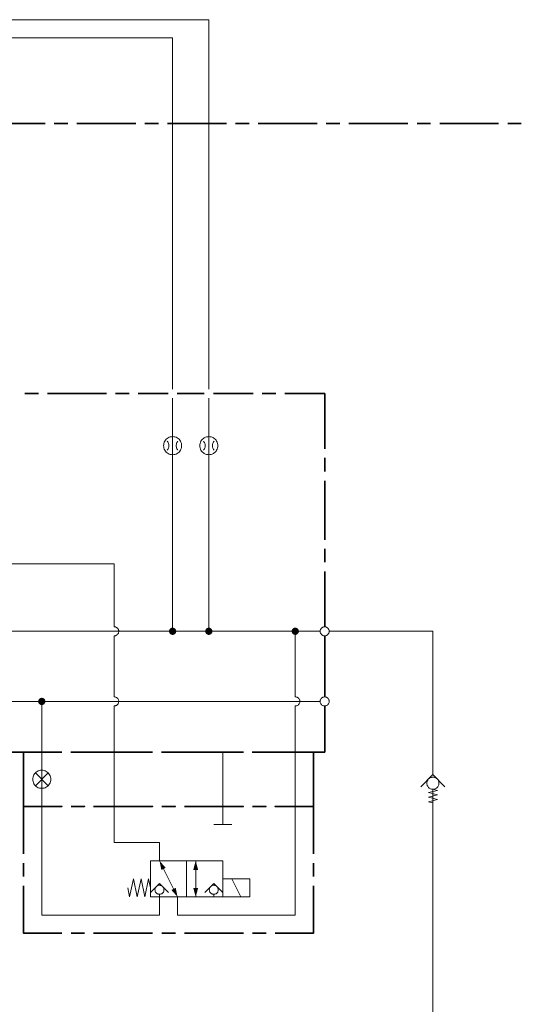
# Model space of a CAD drawing. Header units: millimetres. Extents: x 0 to 203, y 0 to 47.
# Tile 191 of 196: x 175 to 179, y 29 to 38. Entities that reach past the tile are written whole.
import ezdxf

# ---------------------------------------------------------------- set-up
doc = ezdxf.new("R2010")
doc.units = ezdxf.units.MM
doc.layers.add('PDF_Geomertry', color=7, linetype='Continuous')
doc.layers.add('PDF_Solid Fills', color=7, linetype='Continuous')

msp = doc.modelspace()

# ---------------------------------------------------------------- hatches: boundary and pattern name
at = {"layer": 'PDF_Solid Fills', "transparency": 33554559}
for points in [[(176.1624, 32.5868), (176.131, 32.591), (176.1318, 32.5951)], [(176.1624, 32.5868), (176.131, 32.5868), (176.131, 32.591)], [(176.1624, 32.5868), (176.131, 32.5826), (176.131, 32.5868)], [(176.1624, 32.5868), (176.1318, 32.5785), (176.131, 32.5826)], [(176.1624, 32.5868), (176.1318, 32.5951), (176.1332, 32.5985)], [(176.1624, 32.5868), (176.1332, 32.5749), (176.1318, 32.5785)], [(176.1624, 32.5868), (176.1332, 32.5985), (176.1352, 32.6026)], [(176.1624, 32.5868), (176.1352, 32.5707), (176.1332, 32.5749)], [(176.1624, 32.5868), (176.1352, 32.6026), (176.1374, 32.6063)], [(176.1624, 32.5868), (176.1374, 32.5679), (176.1352, 32.5707)], [(176.1624, 32.5868), (176.1374, 32.6063), (176.1402, 32.609)], [(176.1624, 32.5868), (176.1402, 32.5646), (176.1374, 32.5679)], [(176.1624, 32.5868), (176.1402, 32.609), (176.1429, 32.6118)], [(176.1624, 32.5868), (176.1429, 32.5618), (176.1402, 32.5646)], [(176.1624, 32.5868), (176.1429, 32.6118), (176.1463, 32.6138)], [(176.1624, 32.5868), (176.1463, 32.5596), (176.1429, 32.5618)], [(176.1624, 32.5868), (176.1463, 32.6138), (176.1499, 32.616)], [(176.1624, 32.5868), (176.1499, 32.5576), (176.1463, 32.5596)], [(176.1624, 32.5868), (176.1499, 32.616), (176.154, 32.6174)], [(176.1624, 32.5868), (176.154, 32.5563), (176.1499, 32.5576)], [(176.1624, 32.5868), (176.154, 32.6174), (176.1582, 32.6179)], [(176.1624, 32.5868), (176.1582, 32.5554), (176.154, 32.5563)], [(176.1624, 32.5868), (176.1582, 32.6179), (176.1624, 32.6179)], [(176.1624, 32.5868), (176.1624, 32.5554), (176.1582, 32.5554)], [(176.1624, 32.5868), (176.1665, 32.6179), (176.1699, 32.6174)], [(176.1624, 32.5868), (176.1624, 32.6179), (176.1665, 32.6179)], [(176.1624, 32.5868), (176.1699, 32.6174), (176.174, 32.616)], [(176.1624, 32.5868), (176.174, 32.616), (176.1777, 32.6138)], [(176.1624, 32.5868), (176.1777, 32.6138), (176.181, 32.6118)], [(176.1624, 32.5868), (176.181, 32.6118), (176.1846, 32.609)], [(176.1624, 32.5868), (176.1846, 32.609), (176.1874, 32.6063)], [(176.1624, 32.5868), (176.1874, 32.6063), (176.1893, 32.6026)], [(176.1624, 32.5868), (176.1893, 32.6026), (176.1915, 32.5985)], [(176.1624, 32.5868), (176.1915, 32.5985), (176.1921, 32.5951)], [(176.1624, 32.5868), (176.1921, 32.5951), (176.1935, 32.591)], [(176.1624, 32.5868), (176.1935, 32.591), (176.1935, 32.5868)], [(176.1624, 32.5868), (176.1665, 32.5554), (176.1624, 32.5554)], [(176.1624, 32.5868), (176.1699, 32.5563), (176.1665, 32.5554)], [(176.1624, 32.5868), (176.174, 32.5576), (176.1699, 32.5563)], [(176.1624, 32.5868), (176.1777, 32.5596), (176.174, 32.5576)], [(176.1624, 32.5868), (176.181, 32.5618), (176.1777, 32.5596)], [(176.1624, 32.5868), (176.1846, 32.5646), (176.181, 32.5618)], [(176.1624, 32.5868), (176.1874, 32.5679), (176.1846, 32.5646)], [(176.1624, 32.5868), (176.1893, 32.5707), (176.1874, 32.5679)], [(176.1624, 32.5868), (176.1915, 32.5749), (176.1893, 32.5707)], [(176.1624, 32.5868), (176.1921, 32.5785), (176.1915, 32.5749)], [(176.1624, 32.5868), (176.1935, 32.5826), (176.1921, 32.5785)], [(176.1624, 32.5868), (176.1935, 32.5868), (176.1935, 32.5826)], [(176.4763, 32.5868), (176.4449, 32.5868), (176.4457, 32.591)], [(176.4763, 32.5868), (176.4457, 32.5826), (176.4449, 32.5868)], [(176.4763, 32.5868), (176.4457, 32.591), (176.4463, 32.5951)], [(176.4763, 32.5868), (176.4463, 32.5785), (176.4457, 32.5826)], [(176.4763, 32.5868), (176.4463, 32.5951), (176.4477, 32.5985)], [(176.4763, 32.5868), (176.4477, 32.5749), (176.4463, 32.5785)], [(176.4763, 32.5868), (176.4477, 32.5985), (176.449, 32.6026)], [(176.4763, 32.5868), (176.449, 32.5707), (176.4477, 32.5749)], [(176.4763, 32.5868), (176.449, 32.6026), (176.4513, 32.6063)], [(176.4763, 32.5868), (176.4513, 32.5679), (176.449, 32.5707)], [(176.4763, 32.5868), (176.4513, 32.6063), (176.454, 32.609)], [(176.4763, 32.5868), (176.454, 32.5646), (176.4513, 32.5679)], [(176.4763, 32.5868), (176.454, 32.609), (176.4574, 32.6118)], [(176.4763, 32.5868), (176.4574, 32.5618), (176.454, 32.5646)], [(176.4763, 32.5868), (176.4574, 32.6118), (176.461, 32.6138)], [(176.4763, 32.5868), (176.461, 32.5596), (176.4574, 32.5618)], [(176.4763, 32.5868), (176.461, 32.6138), (176.4643, 32.616)], [(176.4763, 32.5868), (176.4643, 32.5576), (176.461, 32.5596)], [(176.4763, 32.5868), (176.4643, 32.616), (176.4685, 32.6174)], [(176.4763, 32.5868), (176.4685, 32.5563), (176.4643, 32.5576)], [(176.4763, 32.5868), (176.4685, 32.6174), (176.4721, 32.6179)], [(176.4763, 32.5868), (176.4721, 32.5554), (176.4685, 32.5563)], [(176.4763, 32.5868), (176.4721, 32.6179), (176.4763, 32.6179)], [(176.4763, 32.5868), (176.4763, 32.5554), (176.4721, 32.5554)], [(176.4763, 32.5868), (176.4804, 32.6179), (176.4846, 32.6174)], [(176.4763, 32.5868), (176.4763, 32.6179), (176.4804, 32.6179)], [(176.4763, 32.5868), (176.4846, 32.6174), (176.4888, 32.616)], [(176.4763, 32.5868), (176.4888, 32.616), (176.4921, 32.6138)], [(176.4763, 32.5868), (176.4921, 32.6138), (176.4957, 32.6118)], [(176.4763, 32.5868), (176.4957, 32.6118), (176.4985, 32.609)], [(176.4763, 32.5868), (176.4985, 32.609), (176.5013, 32.6063)], [(176.4763, 32.5868), (176.5013, 32.6063), (176.504, 32.6026)], [(176.4763, 32.5868), (176.504, 32.6026), (176.5054, 32.5985)], [(176.4763, 32.5868), (176.5054, 32.5985), (176.5068, 32.5951)], [(176.4763, 32.5868), (176.5068, 32.5951), (176.5074, 32.591)], [(176.4763, 32.5868), (176.5074, 32.591), (176.5082, 32.5868)], [(176.4763, 32.5868), (176.4804, 32.5554), (176.4763, 32.5554)], [(176.4763, 32.5868), (176.4846, 32.5563), (176.4804, 32.5554)], [(176.4763, 32.5868), (176.4888, 32.5576), (176.4846, 32.5563)], [(176.4763, 32.5868), (176.4921, 32.5596), (176.4888, 32.5576)], [(176.4763, 32.5868), (176.4957, 32.5618), (176.4921, 32.5596)], [(176.4763, 32.5868), (176.4985, 32.5646), (176.4957, 32.5618)], [(176.4763, 32.5868), (176.5013, 32.5679), (176.4985, 32.5646)], [(176.4763, 32.5868), (176.504, 32.5707), (176.5013, 32.5679)], [(176.4763, 32.5868), (176.5054, 32.5749), (176.504, 32.5707)], [(176.4763, 32.5868), (176.5068, 32.5785), (176.5054, 32.5749)], [(176.4763, 32.5868), (176.5074, 32.5826), (176.5068, 32.5785)], [(176.4763, 32.5868), (176.5082, 32.5868), (176.5074, 32.5826)], [(177.2268, 32.5868), (177.1957, 32.591), (177.1963, 32.5951)], [(177.2268, 32.5868), (177.1957, 32.5868), (177.1957, 32.591)], [(177.2268, 32.5868), (177.1957, 32.5826), (177.1957, 32.5868)], [(177.2268, 32.5868), (177.1963, 32.5785), (177.1957, 32.5826)], [(177.2268, 32.5868), (177.1963, 32.5951), (177.1977, 32.5985)], [(177.2268, 32.5868), (177.1977, 32.5749), (177.1963, 32.5785)], [(177.2268, 32.5868), (177.1977, 32.5985), (177.1999, 32.6026)], [(177.2268, 32.5868), (177.1999, 32.5707), (177.1977, 32.5749)], [(177.2268, 32.5868), (177.1999, 32.6026), (177.2018, 32.6063)], [(177.2268, 32.5868), (177.2018, 32.5679), (177.1999, 32.5707)], [(177.2268, 32.5868), (177.2018, 32.6063), (177.2046, 32.609)], [(177.2268, 32.5868), (177.2046, 32.5646), (177.2018, 32.5679)], [(177.2268, 32.5868), (177.2046, 32.609), (177.2082, 32.6118)], [(177.2268, 32.5868), (177.2082, 32.5618), (177.2046, 32.5646)], [(177.2268, 32.5868), (177.2082, 32.6118), (177.211, 32.6138)], [(177.2268, 32.5868), (177.211, 32.5596), (177.2082, 32.5618)], [(177.2268, 32.5868), (177.211, 32.6138), (177.2152, 32.616)], [(177.2268, 32.5868), (177.2152, 32.5576), (177.211, 32.5596)], [(177.2268, 32.5868), (177.2152, 32.616), (177.2185, 32.6174)], [(177.2268, 32.5868), (177.2185, 32.5563), (177.2152, 32.5576)], [(177.2268, 32.5868), (177.2185, 32.6174), (177.2227, 32.6179)], [(177.2268, 32.5868), (177.2227, 32.5554), (177.2185, 32.5563)], [(177.2268, 32.5868), (177.2227, 32.6179), (177.2268, 32.6179)], [(177.2268, 32.5868), (177.2268, 32.5554), (177.2227, 32.5554)], [(177.2268, 32.5868), (177.231, 32.6179), (177.2352, 32.6174)], [(177.2268, 32.5868), (177.2268, 32.6179), (177.231, 32.6179)], [(177.2268, 32.5868), (177.2352, 32.6174), (177.2388, 32.616)], [(177.2268, 32.5868), (177.2388, 32.616), (177.2429, 32.6138)], [(177.2268, 32.5868), (177.2429, 32.6138), (177.2463, 32.6118)], [(177.2268, 32.5868), (177.2463, 32.6118), (177.249, 32.609)], [(177.2268, 32.5868), (177.249, 32.609), (177.2518, 32.6063)], [(177.2268, 32.5868), (177.2518, 32.6063), (177.254, 32.6026)], [(177.2268, 32.5868), (177.254, 32.6026), (177.256, 32.5985)], [(177.2268, 32.5868), (177.256, 32.5985), (177.2574, 32.5951)], [(177.2268, 32.5868), (177.2574, 32.5951), (177.2582, 32.591)], [(177.2268, 32.5868), (177.2582, 32.591), (177.2582, 32.5868)], [(177.2268, 32.5868), (177.231, 32.5554), (177.2268, 32.5554)], [(177.2268, 32.5868), (177.2352, 32.5563), (177.231, 32.5554)], [(177.2268, 32.5868), (177.2388, 32.5576), (177.2352, 32.5563)], [(177.2268, 32.5868), (177.2429, 32.5596), (177.2388, 32.5576)], [(177.2268, 32.5868), (177.2463, 32.5618), (177.2429, 32.5596)], [(177.2268, 32.5868), (177.249, 32.5646), (177.2463, 32.5618)], [(177.2268, 32.5868), (177.2518, 32.5679), (177.249, 32.5646)], [(177.2268, 32.5868), (177.254, 32.5707), (177.2518, 32.5679)], [(177.2268, 32.5868), (177.256, 32.5749), (177.254, 32.5707)], [(177.2268, 32.5868), (177.2574, 32.5785), (177.256, 32.5749)], [(177.2268, 32.5868), (177.2582, 32.5826), (177.2574, 32.5785)], [(177.2268, 32.5868), (177.2582, 32.5868), (177.2582, 32.5826)], [(175.0268, 31.9776), (174.9949, 31.9776), (174.9957, 31.9818)], [(175.0268, 31.9776), (174.9957, 31.9735), (174.9949, 31.9776)], [(175.0268, 31.9776), (174.9957, 31.9818), (174.9963, 31.986)], [(175.0268, 31.9776), (174.9963, 31.9693), (174.9957, 31.9735)], [(175.0268, 31.9776), (174.9963, 31.986), (174.9977, 31.9896)], [(175.0268, 31.9776), (174.9977, 31.966), (174.9963, 31.9693)], [(175.0268, 31.9776), (174.9977, 31.9896), (174.999, 31.9937)], [(175.0268, 31.9776), (174.999, 31.9618), (174.9977, 31.966)], [(175.0268, 31.9776), (174.999, 31.9937), (175.0018, 31.9971)], [(175.0268, 31.9776), (175.0018, 31.959), (174.999, 31.9618)], [(175.0268, 31.9776), (175.0018, 31.9971), (175.0046, 31.9999)], [(175.0268, 31.9776), (175.0046, 31.9554), (175.0018, 31.959)], [(175.0268, 31.9776), (175.0046, 31.9999), (175.0074, 32.0026)], [(175.0268, 31.9776), (175.0074, 31.9526), (175.0046, 31.9554)], [(175.0268, 31.9776), (175.0074, 32.0026), (175.011, 32.0049)], [(175.0268, 31.9776), (175.011, 31.9507), (175.0074, 31.9526)], [(175.0268, 31.9776), (175.011, 32.0049), (175.0143, 32.0068)], [(175.0268, 31.9776), (175.0143, 31.9485), (175.011, 31.9507)], [(175.0268, 31.9776), (175.0143, 32.0068), (175.0185, 32.0082)], [(175.0268, 31.9776), (175.0185, 31.9471), (175.0143, 31.9485)], [(175.0268, 31.9776), (175.0185, 32.0082), (175.0227, 32.009)], [(175.0268, 31.9776), (175.0227, 31.9465), (175.0185, 31.9471)], [(175.0268, 31.9776), (175.0227, 32.009), (175.0268, 32.009)], [(175.0268, 31.9776), (175.0268, 31.9465), (175.0227, 31.9465)], [(175.0268, 31.9776), (175.031, 32.009), (175.0346, 32.0082)], [(175.0268, 31.9776), (175.0268, 32.009), (175.031, 32.009)], [(175.0268, 31.9776), (175.0346, 32.0082), (175.0388, 32.0068)], [(175.0268, 31.9776), (175.0388, 32.0068), (175.0421, 32.0049)], [(175.0268, 31.9776), (175.0421, 32.0049), (175.0457, 32.0026)], [(175.0268, 31.9776), (175.0457, 32.0026), (175.049, 31.9999)], [(175.0268, 31.9776), (175.049, 31.9999), (175.0518, 31.9971)], [(175.0268, 31.9776), (175.0518, 31.9971), (175.054, 31.9937)], [(175.0268, 31.9776), (175.054, 31.9937), (175.0554, 31.9896)], [(175.0268, 31.9776), (175.0554, 31.9896), (175.0568, 31.986)], [(175.0268, 31.9776), (175.0568, 31.986), (175.0574, 31.9818)], [(175.0268, 31.9776), (175.0574, 31.9818), (175.0582, 31.9776)], [(175.0268, 31.9776), (175.031, 31.9465), (175.0268, 31.9465)], [(175.0268, 31.9776), (175.0346, 31.9471), (175.031, 31.9465)], [(175.0268, 31.9776), (175.0388, 31.9485), (175.0346, 31.9471)], [(175.0268, 31.9776), (175.0421, 31.9507), (175.0388, 31.9485)], [(175.0268, 31.9776), (175.0457, 31.9526), (175.0421, 31.9507)], [(175.0268, 31.9776), (175.049, 31.9554), (175.0457, 31.9526)], [(175.0268, 31.9776), (175.0518, 31.959), (175.049, 31.9554)], [(175.0268, 31.9776), (175.054, 31.9618), (175.0518, 31.959)], [(175.0268, 31.9776), (175.0554, 31.966), (175.054, 31.9618)], [(175.0268, 31.9776), (175.0568, 31.9693), (175.0554, 31.966)], [(175.0268, 31.9776), (175.0574, 31.9735), (175.0568, 31.9693)], [(175.0268, 31.9776), (175.0582, 31.9776), (175.0574, 31.9735)]]:
    msp.add_hatch(color=256, dxfattribs=at).paths.add_polyline_path(points)

# ---------------------------------------------------------------- linework, layer by layer
at = {"layer": 'PDF_Geomertry', "lineweight": 15}
for points in [[(176.4763, 34.6887), (176.4763, 37.8951), (173.6832, 37.8951)], [(170.0679, 37.7382), (176.1624, 37.7382), (176.1624, 34.6887)], [(176.1624, 34.6104), (176.1624, 34.2763), (176.1624, 34.1193), (176.1624, 32.5868)], [(176.4763, 34.6104), (176.4763, 34.2763), (176.4763, 34.1193), (176.4763, 32.5868)], [(176.1157, 34.1582), (176.1207, 34.1646), (176.1249, 34.1715), (176.1277, 34.1785), (176.1296, 34.186), (176.1304, 34.1938), (176.1304, 34.2021), (176.1296, 34.2096), (176.1277, 34.2174), (176.1249, 34.2243), (176.1207, 34.2313), (176.1157, 34.2368)], [(176.2088, 34.2368), (176.204, 34.2313), (176.1999, 34.2243), (176.1971, 34.2174), (176.1949, 34.2096), (176.1935, 34.2021), (176.1935, 34.1938), (176.1949, 34.186), (176.1971, 34.1785), (176.1999, 34.1715), (176.204, 34.1646), (176.2088, 34.1582)], [(176.4304, 34.1582), (176.4346, 34.1646), (176.4388, 34.1715), (176.4421, 34.1785), (176.4435, 34.186), (176.4449, 34.1938), (176.4449, 34.2021), (176.4435, 34.2096), (176.4421, 34.2174), (176.4388, 34.2243), (176.4346, 34.2313), (176.4304, 34.2368)], [(176.5227, 34.2368), (176.5179, 34.2313), (176.5143, 34.2243), (176.511, 34.2174), (176.5088, 34.2096), (176.5082, 34.2021), (176.5082, 34.1938), (176.5088, 34.186), (176.511, 34.1785), (176.5143, 34.1715), (176.5179, 34.1646), (176.5227, 34.1582)], [(175.6554, 32.6263), (175.6554, 33.1721), (172.6457, 33.1721), (172.6457, 33.329)], [(174.1388, 32.0174), (174.1388, 32.5868), (176.1624, 32.5868), (176.4763, 32.5868), (177.2268, 32.5868)], [(175.6554, 32.0174), (175.6554, 32.5479), (175.6602, 32.5479), (175.6657, 32.5485), (175.6707, 32.5507), (175.6749, 32.5526), (175.679, 32.5554), (175.6832, 32.559), (175.6865, 32.5632), (175.6893, 32.5674), (175.6915, 32.5715), (175.6935, 32.5763), (175.6943, 32.5818), (175.6943, 32.5868), (175.6943, 32.5924), (175.6935, 32.5971), (175.6915, 32.6021), (175.6893, 32.6063), (175.6865, 32.611), (175.6832, 32.6146), (175.679, 32.6179), (175.6749, 32.6207), (175.6707, 32.6229), (175.6657, 32.6249), (175.6602, 32.6257), (175.6554, 32.6263), (175.6602, 32.6257), (175.6657, 32.6249), (175.6707, 32.6229), (175.6749, 32.6207), (175.679, 32.6179), (175.6832, 32.6146), (175.6865, 32.611), (175.6893, 32.6063), (175.6915, 32.6021), (175.6935, 32.5971), (175.6943, 32.5924), (175.6943, 32.5868), (175.6943, 32.5818), (175.6935, 32.5763), (175.6915, 32.5715), (175.6893, 32.5674), (175.6865, 32.5632), (175.6832, 32.559), (175.679, 32.5554), (175.6749, 32.5526), (175.6707, 32.5507), (175.6657, 32.5485), (175.6602, 32.5479), (175.6554, 32.5479)], [(177.2268, 32.0174), (177.2268, 32.5868), (177.4429, 32.5868)], [(178.4213, 31.3424), (178.4213, 31.3729), (178.4213, 32.5868), (177.5213, 32.5868)], [(177.4429, 31.9776), (175.0268, 31.9776), (171.9379, 31.9776)], [(175.0268, 31.9776), (175.0268, 31.5374), (175.0268, 31.066), (175.0268, 30.1235), (176.0485, 30.1235), (176.0485, 30.2804), (176.0485, 30.3035)], [(176.1699, 30.3507), (176.0485, 30.5943), (176.0485, 30.7521), (175.6554, 30.7521), (175.6554, 31.066), (175.6554, 31.5374), (175.6554, 31.9387), (175.6602, 31.9387), (175.6657, 31.9396), (175.6707, 31.9415), (175.6749, 31.9438), (175.679, 31.9465), (175.6832, 31.9499), (175.6865, 31.954), (175.6893, 31.9582), (175.6915, 31.9624), (175.6935, 31.9674), (175.6943, 31.9729), (175.6943, 31.9776), (175.6943, 31.9832), (175.6935, 31.9882), (175.6915, 31.9929), (175.6893, 31.9971), (175.6865, 32.0021), (175.6832, 32.0054), (175.679, 32.009), (175.6749, 32.0118), (175.6707, 32.0138), (175.6657, 32.016), (175.6602, 32.0165), (175.6554, 32.0174), (175.6602, 32.0165), (175.6657, 32.016), (175.6707, 32.0138), (175.6749, 32.0118), (175.679, 32.009), (175.6832, 32.0054), (175.6865, 32.0021), (175.6893, 31.9971), (175.6915, 31.9929), (175.6935, 31.9882), (175.6943, 31.9832), (175.6943, 31.9776), (175.6943, 31.9729), (175.6935, 31.9674), (175.6915, 31.9624), (175.6893, 31.9582), (175.6865, 31.954), (175.6832, 31.9499), (175.679, 31.9465), (175.6749, 31.9438), (175.6707, 31.9415), (175.6657, 31.9396), (175.6602, 31.9387), (175.6554, 31.9387)], [(176.0832, 30.5243), (176.2054, 30.2804), (176.2054, 30.1235), (177.2268, 30.1235), (177.2268, 31.066), (177.2268, 31.5374), (177.2268, 31.9387), (177.2318, 31.9387), (177.2374, 31.9396), (177.2421, 31.9415), (177.2463, 31.9438), (177.2513, 31.9465), (177.2546, 31.9499), (177.2582, 31.954), (177.261, 31.9582), (177.2629, 31.9624), (177.2652, 31.9674), (177.2657, 31.9729), (177.2665, 31.9776), (177.2657, 31.9832), (177.2652, 31.9882), (177.2629, 31.9929), (177.261, 31.9971), (177.2582, 32.0021), (177.2546, 32.0054), (177.2513, 32.009), (177.2463, 32.0118), (177.2421, 32.0138), (177.2374, 32.016), (177.2318, 32.0165), (177.2268, 32.0174), (177.2318, 32.0165), (177.2374, 32.016), (177.2421, 32.0138), (177.2463, 32.0118), (177.2513, 32.009), (177.2546, 32.0054), (177.2582, 32.0021), (177.261, 31.9971), (177.2629, 31.9929), (177.2652, 31.9882), (177.2657, 31.9832), (177.2665, 31.9776), (177.2657, 31.9729), (177.2652, 31.9674), (177.2629, 31.9624), (177.261, 31.9582), (177.2582, 31.954), (177.2546, 31.9499), (177.2513, 31.9465), (177.2463, 31.9438), (177.2421, 31.9415), (177.2374, 31.9396), (177.2318, 31.9387), (177.2268, 31.9387)], [(176.5985, 31.5374), (176.5985, 31.066), (176.5985, 30.909)], [(174.9713, 31.2465), (175.0824, 31.3576)], [(175.0824, 31.2465), (174.9713, 31.3576)], [(178.3165, 31.2374), (178.4213, 31.3424), (178.5263, 31.2374)], [(179.1088, 6.116), (179.1088, 6.2729), (179.1088, 6.5874), (178.8929, 6.5874), (178.4213, 6.5874), (178.4213, 7.059), (178.4213, 31.2151), (178.461, 31.2054), (178.3824, 31.186), (178.461, 31.1665), (178.3824, 31.1465), (178.461, 31.1271), (178.3824, 31.1076), (178.4213, 31.0979)], [(176.6768, 30.909), (176.5199, 30.909)], [(176.3624, 30.5943), (176.3624, 30.359)], [(176.3624, 30.2804), (176.3624, 30.516)], [(175.9699, 30.359), (175.9532, 30.4374), (175.9207, 30.2804), (175.8879, 30.4374), (175.8546, 30.2804), (175.8221, 30.4374), (175.7893, 30.2804), (175.7735, 30.359)], [(176.7554, 30.2804), (176.6768, 30.4374)], [(176.1268, 30.3193), (176.0485, 30.3985), (175.9699, 30.3193)], [(176.5985, 30.3193), (176.5199, 30.3985), (176.4407, 30.3193)], [(176.5199, 30.3035), (176.5199, 30.2804)]]:
    msp.add_lwpolyline(points, dxfattribs=at)
at = {"layer": 'PDF_Geomertry', "lineweight": 35}
for points in [[(174.5435, 36.9951), (175.0554, 36.9951)], [(175.1338, 36.9951), (175.2518, 36.9951)], [(175.331, 36.9951), (175.8429, 36.9951)], [(175.9213, 36.9951), (176.0393, 36.9951)], [(176.1185, 36.9951), (176.6304, 36.9951)], [(176.7088, 36.9951), (176.8268, 36.9951)], [(176.9054, 36.9951), (177.4171, 36.9951)], [(177.4963, 36.9951), (177.6143, 36.9951)], [(177.6929, 36.9951), (178.2046, 36.9951)], [(178.2838, 36.9951), (178.4018, 36.9951)], [(178.4804, 36.9951), (178.9921, 36.9951)], [(179.0707, 36.9951), (179.1888, 36.9951)], [(174.879, 34.6499), (174.9971, 34.6499)], [(175.0763, 34.6499), (175.5879, 34.6499)], [(175.6665, 34.6499), (175.7846, 34.6499)], [(175.8638, 34.6499), (176.1227, 34.6499)], [(176.2013, 34.6499), (176.4374, 34.6499)], [(176.5157, 34.6499), (176.8615, 34.6499)], [(176.9402, 34.6499), (177.0582, 34.6499)], [(177.1365, 34.6499), (177.4824, 34.6499), (177.4824, 34.1693)], [(177.4824, 33.9729), (177.4824, 34.091)], [(177.4824, 33.3818), (177.4824, 33.8937)], [(177.4824, 33.1854), (177.4824, 33.3035)], [(177.4824, 32.6263), (177.4824, 33.1063)], [(177.4824, 32.0174), (177.4824, 32.5479)], [(176.8532, 31.5374), (177.4824, 31.5374), (177.4824, 31.9387)], [(174.4915, 31.5374), (175.0032, 31.5374)], [(174.8693, 30.654), (174.8693, 31.066), (175.2018, 31.066), (174.8693, 31.066), (174.8693, 31.5374), (175.2018, 31.5374)], [(175.0818, 31.5374), (175.1999, 31.5374)], [(175.279, 31.5374), (175.7907, 31.5374)], [(175.2804, 31.5374), (175.3985, 31.5374)], [(175.4768, 31.5374), (175.9888, 31.5374)], [(175.8693, 31.5374), (175.9874, 31.5374)], [(176.0657, 31.5374), (176.5777, 31.5374)], [(176.0679, 31.5374), (176.186, 31.5374)], [(176.2643, 31.5374), (176.7763, 31.5374)], [(176.6568, 31.5374), (176.7749, 31.5374)], [(176.8554, 31.5374), (176.9735, 31.5374)], [(177.3838, 30.654), (177.3838, 31.066), (177.0518, 31.066), (177.3838, 31.066), (177.3838, 31.5374), (177.0518, 31.5374)], [(174.8693, 30.5749), (174.8693, 30.4568)], [(177.3838, 30.4568), (177.3838, 30.5749)], [(174.8693, 30.3785), (174.8693, 29.966), (175.2018, 29.966)], [(177.0518, 29.966), (177.3838, 29.966), (177.3838, 30.3785)], [(175.2804, 29.966), (175.3985, 29.966)], [(175.4768, 29.966), (175.9888, 29.966)], [(176.0679, 29.966), (176.186, 29.966)], [(176.2643, 29.966), (176.7763, 29.966)], [(176.8554, 29.966), (176.9735, 29.966)]]:
    msp.add_lwpolyline(points, dxfattribs=at)
at = {"layer": 'PDF_Geomertry', "lineweight": 15}
for points in [[(176.2407, 34.1979), (176.2402, 34.2082), (176.2379, 34.2179), (176.2346, 34.2276), (176.2304, 34.2368), (176.2249, 34.2457), (176.2179, 34.2535), (176.2102, 34.2604), (176.2013, 34.266), (176.1921, 34.2701), (176.1824, 34.2735), (176.1727, 34.2757), (176.1624, 34.2763), (176.1518, 34.2757), (176.1415, 34.2735), (176.1318, 34.2701), (176.1227, 34.266), (176.1143, 34.2604), (176.1068, 34.2535), (176.0999, 34.2457), (176.0943, 34.2368), (176.0893, 34.2276), (176.086, 34.2179), (176.0846, 34.2082), (176.0838, 34.1979), (176.0846, 34.1874), (176.086, 34.1776), (176.0893, 34.1679), (176.0943, 34.1582), (176.0999, 34.1499), (176.1068, 34.1424), (176.1143, 34.1354), (176.1227, 34.1299), (176.1318, 34.1249), (176.1415, 34.1221), (176.1518, 34.1201), (176.1624, 34.1193), (176.1727, 34.1201), (176.1824, 34.1221), (176.1921, 34.1249), (176.2013, 34.1299), (176.2102, 34.1354), (176.2179, 34.1424), (176.2249, 34.1499), (176.2304, 34.1582), (176.2346, 34.1679), (176.2379, 34.1776), (176.2402, 34.1874), (176.2407, 34.1979)], [(176.5554, 34.1979), (176.5546, 34.2082), (176.5527, 34.2179), (176.549, 34.2276), (176.5443, 34.2368), (176.5388, 34.2457), (176.5318, 34.2535), (176.524, 34.2604), (176.5157, 34.266), (176.5068, 34.2701), (176.4971, 34.2735), (176.4865, 34.2757), (176.4763, 34.2763), (176.4665, 34.2757), (176.456, 34.2735), (176.4463, 34.2701), (176.4374, 34.266), (176.429, 34.2604), (176.4207, 34.2535), (176.4143, 34.2457), (176.4082, 34.2368), (176.404, 34.2276), (176.4004, 34.2179), (176.3985, 34.2082), (176.3977, 34.1979), (176.3985, 34.1874), (176.4004, 34.1776), (176.404, 34.1679), (176.4082, 34.1582), (176.4143, 34.1499), (176.4207, 34.1424), (176.429, 34.1354), (176.4374, 34.1299), (176.4463, 34.1249), (176.456, 34.1221), (176.4665, 34.1201), (176.4763, 34.1193), (176.4865, 34.1201), (176.4971, 34.1221), (176.5068, 34.1249), (176.5157, 34.1299), (176.524, 34.1354), (176.5318, 34.1424), (176.5388, 34.1499), (176.5443, 34.1582), (176.549, 34.1679), (176.5527, 34.1776), (176.5546, 34.1874), (176.5554, 34.1979)], [(177.5213, 32.5868), (177.5213, 32.5924), (177.5207, 32.5971), (177.5185, 32.6021), (177.5165, 32.6063), (177.5138, 32.611), (177.5102, 32.6146), (177.506, 32.6179), (177.5018, 32.6207), (177.4977, 32.6229), (177.4929, 32.6249), (177.4874, 32.6257), (177.4824, 32.6263), (177.4768, 32.6257), (177.4721, 32.6249), (177.4671, 32.6229), (177.4629, 32.6207), (177.4582, 32.6179), (177.4546, 32.6146), (177.4513, 32.611), (177.4485, 32.6063), (177.4463, 32.6021), (177.4443, 32.5971), (177.4435, 32.5924), (177.4429, 32.5868), (177.4435, 32.5818), (177.4443, 32.5763), (177.4463, 32.5715), (177.4485, 32.5674), (177.4513, 32.5632), (177.4546, 32.559), (177.4582, 32.5554), (177.4629, 32.5526), (177.4671, 32.5507), (177.4721, 32.5485), (177.4768, 32.5479), (177.4824, 32.5479), (177.4874, 32.5479), (177.4929, 32.5485), (177.4977, 32.5507), (177.5018, 32.5526), (177.506, 32.5554), (177.5102, 32.559), (177.5138, 32.5632), (177.5165, 32.5674), (177.5185, 32.5715), (177.5207, 32.5763), (177.5213, 32.5818), (177.5213, 32.5868)], [(177.5213, 31.9776), (177.5213, 31.9832), (177.5207, 31.9882), (177.5185, 31.9929), (177.5165, 31.9971), (177.5138, 32.0021), (177.5102, 32.0054), (177.506, 32.009), (177.5018, 32.0118), (177.4977, 32.0138), (177.4929, 32.016), (177.4874, 32.0165), (177.4824, 32.0174), (177.4768, 32.0165), (177.4721, 32.016), (177.4671, 32.0138), (177.4629, 32.0118), (177.4582, 32.009), (177.4546, 32.0054), (177.4513, 32.0021), (177.4485, 31.9971), (177.4463, 31.9929), (177.4443, 31.9882), (177.4435, 31.9832), (177.4429, 31.9776), (177.4435, 31.9729), (177.4443, 31.9674), (177.4463, 31.9624), (177.4485, 31.9582), (177.4513, 31.954), (177.4546, 31.9499), (177.4582, 31.9465), (177.4629, 31.9438), (177.4671, 31.9415), (177.4721, 31.9396), (177.4768, 31.9387), (177.4824, 31.9387), (177.4874, 31.9387), (177.4929, 31.9396), (177.4977, 31.9415), (177.5018, 31.9438), (177.506, 31.9465), (177.5102, 31.9499), (177.5138, 31.954), (177.5165, 31.9582), (177.5185, 31.9624), (177.5207, 31.9674), (177.5213, 31.9729), (177.5213, 31.9776)], [(175.1054, 31.3021), (175.1046, 31.3124), (175.1027, 31.3221), (175.099, 31.3318), (175.0949, 31.3415), (175.0888, 31.3499), (175.0824, 31.3576), (175.074, 31.3646), (175.0657, 31.3701), (175.0568, 31.3743), (175.0471, 31.3776), (175.0365, 31.3799), (175.0268, 31.3804), (175.0165, 31.3799), (175.006, 31.3776), (174.9963, 31.3743), (174.9874, 31.3701), (174.979, 31.3646), (174.9713, 31.3576), (174.9643, 31.3499), (174.9588, 31.3415), (174.954, 31.3318), (174.9504, 31.3221), (174.9485, 31.3124), (174.9477, 31.3021), (174.9485, 31.2915), (174.9504, 31.2818), (174.954, 31.2721), (174.9588, 31.2624), (174.9643, 31.254), (174.9713, 31.2465), (174.979, 31.2396), (174.9874, 31.234), (174.9963, 31.229), (175.006, 31.2263), (175.0165, 31.2243), (175.0268, 31.2235), (175.0365, 31.2243), (175.0471, 31.2263), (175.0568, 31.229), (175.0657, 31.234), (175.074, 31.2396), (175.0824, 31.2465), (175.0888, 31.254), (175.0949, 31.2624), (175.099, 31.2721), (175.1027, 31.2818), (175.1046, 31.2915), (175.1054, 31.3021)], [(178.474, 31.2679), (178.4735, 31.2749), (178.4721, 31.2813), (178.4699, 31.2882), (178.4665, 31.2943), (178.4629, 31.2999), (178.4582, 31.3049), (178.4532, 31.3096), (178.4477, 31.3132), (178.4415, 31.3165), (178.4352, 31.3188), (178.4282, 31.3201), (178.4213, 31.3201), (178.4143, 31.3201), (178.4082, 31.3188), (178.4013, 31.3165), (178.3949, 31.3132), (178.3893, 31.3096), (178.3846, 31.3049), (178.3796, 31.2999), (178.3763, 31.2943), (178.3727, 31.2882), (178.3707, 31.2813), (178.3693, 31.2749), (178.3693, 31.2679), (178.3693, 31.261), (178.3707, 31.254), (178.3727, 31.2479), (178.3763, 31.2415), (178.3796, 31.236), (178.3846, 31.2313), (178.3893, 31.2263), (178.3949, 31.2229), (178.4013, 31.2193), (178.4082, 31.2174), (178.4143, 31.216), (178.4213, 31.2151), (178.4282, 31.216), (178.4352, 31.2174), (178.4415, 31.2193), (178.4477, 31.2229), (178.4532, 31.2263), (178.4582, 31.2313), (178.4629, 31.236), (178.4665, 31.2415), (178.4699, 31.2479), (178.4721, 31.254), (178.4735, 31.261), (178.474, 31.2679)], [(175.9699, 30.5943), (176.2838, 30.5943), (176.2838, 30.2804), (175.9699, 30.2804), (175.9699, 30.5943)], [(176.2838, 30.2804), (176.5985, 30.2804), (176.5985, 30.5943), (176.2838, 30.5943), (176.2838, 30.2804)], [(176.5985, 30.2804), (176.8338, 30.2804), (176.8338, 30.4374), (176.5985, 30.4374), (176.5985, 30.2804)], [(176.0874, 30.3429), (176.0874, 30.3479), (176.086, 30.3526), (176.0846, 30.3576), (176.0824, 30.3624), (176.0796, 30.3665), (176.0763, 30.3707), (176.0721, 30.3735), (176.0679, 30.3771), (176.0629, 30.379), (176.0582, 30.3804), (176.0532, 30.3818), (176.0485, 30.3818), (176.0429, 30.3818), (176.0379, 30.3804), (176.0332, 30.379), (176.0282, 30.3771), (176.024, 30.3735), (176.0207, 30.3707), (176.0171, 30.3665), (176.0143, 30.3624), (176.0115, 30.3576), (176.0102, 30.3526), (176.0096, 30.3479), (176.0088, 30.3429), (176.0096, 30.3374), (176.0102, 30.3326), (176.0115, 30.3276), (176.0143, 30.3229), (176.0171, 30.3188), (176.0207, 30.3151), (176.024, 30.3118), (176.0282, 30.309), (176.0332, 30.3063), (176.0379, 30.3049), (176.0429, 30.3035), (176.0485, 30.3035), (176.0532, 30.3035), (176.0582, 30.3049), (176.0629, 30.3063), (176.0679, 30.309), (176.0721, 30.3118), (176.0763, 30.3151), (176.0796, 30.3188), (176.0824, 30.3229), (176.0846, 30.3276), (176.086, 30.3326), (176.0874, 30.3374), (176.0874, 30.3429)], [(176.5588, 30.3429), (176.5588, 30.3479), (176.5574, 30.3526), (176.556, 30.3576), (176.554, 30.3624), (176.5513, 30.3665), (176.5477, 30.3707), (176.5435, 30.3735), (176.5393, 30.3771), (176.5346, 30.379), (176.5296, 30.3804), (176.5249, 30.3818), (176.5199, 30.3818), (176.5143, 30.3818), (176.5096, 30.3804), (176.5046, 30.379), (176.4999, 30.3771), (176.4957, 30.3735), (176.4921, 30.3707), (176.4888, 30.3665), (176.486, 30.3624), (176.4832, 30.3576), (176.4818, 30.3526), (176.481, 30.3479), (176.4804, 30.3429), (176.481, 30.3374), (176.4818, 30.3326), (176.4832, 30.3276), (176.486, 30.3229), (176.4888, 30.3188), (176.4921, 30.3151), (176.4957, 30.3118), (176.4999, 30.309), (176.5046, 30.3063), (176.5096, 30.3049), (176.5143, 30.3035), (176.5199, 30.3035), (176.5249, 30.3035), (176.5296, 30.3049), (176.5346, 30.3063), (176.5393, 30.309), (176.5435, 30.3118), (176.5477, 30.3151), (176.5513, 30.3188), (176.554, 30.3229), (176.556, 30.3276), (176.5574, 30.3326), (176.5588, 30.3374), (176.5588, 30.3429)]]:
    msp.add_lwpolyline(points, close=True, dxfattribs=at)
at = {"layer": 'PDF_Geomertry', "lineweight": 0}
for points in [[(176.1463, 32.5868), (176.1463, 32.5846), (176.1471, 32.5826), (176.1477, 32.5804), (176.1485, 32.579), (176.1499, 32.5771), (176.1513, 32.5757), (176.1527, 32.5743), (176.154, 32.5735), (176.156, 32.5721), (176.1582, 32.5715), (176.1602, 32.5715), (176.1624, 32.5707), (176.1643, 32.5715), (176.1665, 32.5715), (176.1679, 32.5721), (176.1699, 32.5735), (176.1721, 32.5743), (176.1735, 32.5757), (176.1749, 32.5771), (176.1754, 32.579), (176.1768, 32.5804), (176.1777, 32.5826), (176.1777, 32.5846), (176.1777, 32.5868), (176.1777, 32.5888), (176.1777, 32.591), (176.1768, 32.5929), (176.1754, 32.5943), (176.1749, 32.5965), (176.1735, 32.5979), (176.1721, 32.5993), (176.1699, 32.6007), (176.1679, 32.6013), (176.1665, 32.6021), (176.1643, 32.6026), (176.1624, 32.6026), (176.1602, 32.6026), (176.1582, 32.6021), (176.156, 32.6013), (176.154, 32.6007), (176.1527, 32.5993), (176.1513, 32.5979), (176.1499, 32.5965), (176.1485, 32.5943), (176.1477, 32.5929), (176.1471, 32.591), (176.1463, 32.5888), (176.1463, 32.5868)], [(176.461, 32.5868), (176.461, 32.5846), (176.4615, 32.5826), (176.4615, 32.5804), (176.4629, 32.579), (176.4638, 32.5771), (176.4652, 32.5757), (176.4671, 32.5743), (176.4685, 32.5735), (176.4707, 32.5721), (176.4727, 32.5715), (176.474, 32.5715), (176.4763, 32.5707), (176.4782, 32.5715), (176.4804, 32.5715), (176.4824, 32.5721), (176.4846, 32.5735), (176.486, 32.5743), (176.4874, 32.5757), (176.4888, 32.5771), (176.4902, 32.579), (176.4907, 32.5804), (176.4915, 32.5826), (176.4921, 32.5846), (176.4921, 32.5868), (176.4921, 32.5888), (176.4915, 32.591), (176.4907, 32.5929), (176.4902, 32.5943), (176.4888, 32.5965), (176.4874, 32.5979), (176.486, 32.5993), (176.4846, 32.6007), (176.4824, 32.6013), (176.4804, 32.6021), (176.4782, 32.6026), (176.4763, 32.6026), (176.474, 32.6026), (176.4727, 32.6021), (176.4707, 32.6013), (176.4685, 32.6007), (176.4671, 32.5993), (176.4652, 32.5979), (176.4638, 32.5965), (176.4629, 32.5943), (176.4615, 32.5929), (176.4615, 32.591), (176.461, 32.5888), (176.461, 32.5868)], [(177.211, 32.5868), (177.2115, 32.5846), (177.2115, 32.5826), (177.2124, 32.5804), (177.2129, 32.579), (177.2143, 32.5771), (177.2157, 32.5757), (177.2171, 32.5743), (177.2193, 32.5735), (177.2207, 32.5721), (177.2227, 32.5715), (177.2249, 32.5715), (177.2268, 32.5707), (177.229, 32.5715), (177.231, 32.5715), (177.2332, 32.5721), (177.2346, 32.5735), (177.2365, 32.5743), (177.2379, 32.5757), (177.2393, 32.5771), (177.2407, 32.579), (177.2415, 32.5804), (177.2421, 32.5826), (177.2429, 32.5846), (177.2429, 32.5868), (177.2429, 32.5888), (177.2421, 32.591), (177.2415, 32.5929), (177.2407, 32.5943), (177.2393, 32.5965), (177.2379, 32.5979), (177.2365, 32.5993), (177.2346, 32.6007), (177.2332, 32.6013), (177.231, 32.6021), (177.229, 32.6026), (177.2268, 32.6026), (177.2249, 32.6026), (177.2227, 32.6021), (177.2207, 32.6013), (177.2193, 32.6007), (177.2171, 32.5993), (177.2157, 32.5979), (177.2143, 32.5965), (177.2129, 32.5943), (177.2124, 32.5929), (177.2115, 32.591), (177.2115, 32.5888), (177.211, 32.5868)], [(175.011, 31.9776), (175.011, 31.9757), (175.0115, 31.9735), (175.0124, 31.9715), (175.0129, 31.9701), (175.0143, 31.9679), (175.0157, 31.9665), (175.0171, 31.9651), (175.0185, 31.9646), (175.0207, 31.9632), (175.0227, 31.9624), (175.0249, 31.9624), (175.0268, 31.9618), (175.029, 31.9624), (175.0304, 31.9624), (175.0324, 31.9632), (175.0346, 31.9646), (175.036, 31.9651), (175.0379, 31.9665), (175.0393, 31.9679), (175.0402, 31.9701), (175.0415, 31.9715), (175.0415, 31.9735), (175.0421, 31.9757), (175.0421, 31.9776), (175.0421, 31.9799), (175.0415, 31.9818), (175.0415, 31.984), (175.0402, 31.9854), (175.0393, 31.9874), (175.0379, 31.9888), (175.036, 31.9901), (175.0346, 31.9915), (175.0324, 31.9924), (175.0304, 31.9929), (175.029, 31.9937), (175.0268, 31.9937), (175.0249, 31.9937), (175.0227, 31.9929), (175.0207, 31.9924), (175.0185, 31.9915), (175.0171, 31.9901), (175.0157, 31.9888), (175.0143, 31.9874), (175.0129, 31.9854), (175.0124, 31.984), (175.0115, 31.9818), (175.011, 31.9799), (175.011, 31.9776)]]:
    msp.add_lwpolyline(points, close=True, dxfattribs=at)
at = {"layer": 'PDF_Geomertry', "lineweight": 35}
for points in [[(175.2804, 31.066), (175.3985, 31.066)], [(175.4768, 31.066), (175.9888, 31.066)], [(176.0679, 31.066), (176.186, 31.066)], [(176.2643, 31.066), (176.7763, 31.066)], [(176.8554, 31.066), (176.9735, 31.066)]]:
    msp.add_lwpolyline(points, close=True, dxfattribs=at)
at = {"layer": 'PDF_Solid Fills', "transparency": 33554559}
for points in [[(176.0643, 30.5151), (176.1018, 30.534), (176.0643, 30.5151), (176.0485, 30.5943)], [(176.3415, 30.516), (176.3838, 30.516), (176.3415, 30.516), (176.3624, 30.5943)], [(176.1893, 30.3604), (176.1513, 30.3415), (176.1893, 30.3604), (176.2054, 30.2804)], [(176.3838, 30.359), (176.3415, 30.359), (176.3838, 30.359), (176.3624, 30.2804)]]:
    msp.add_solid(points, dxfattribs=at)

doc.saveas('drawing.dxf')
